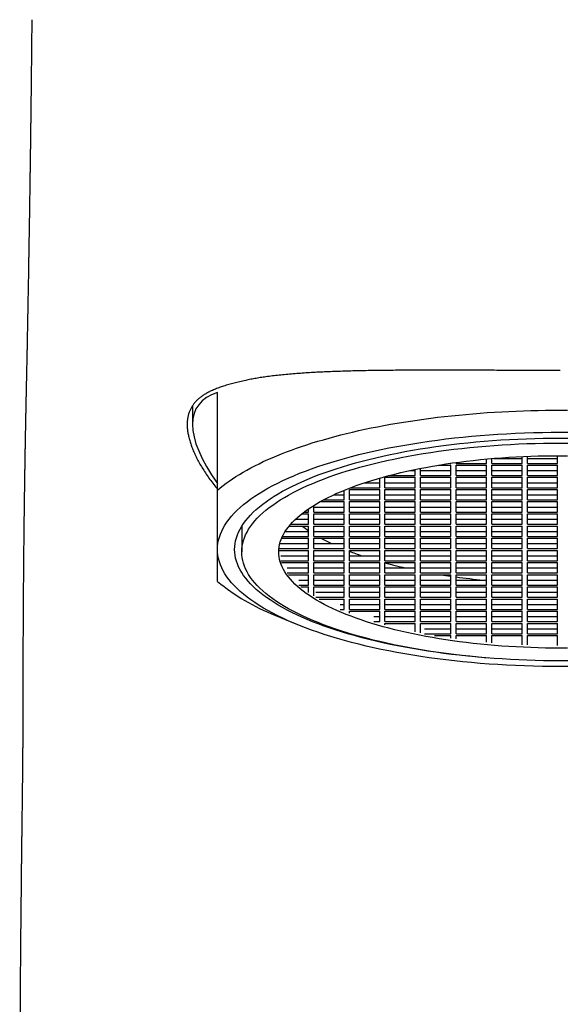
# Model space of a CAD drawing. Header units: millimetres. Extents: x 8 to 820, y 12 to 745.
# Tile 17 of 56: x 359 to 380, y 681 to 719. Entities that reach past the tile are written whole.
import ezdxf

# ---------------------------------------------------------------- set-up
doc = ezdxf.new("R2010")
doc.units = ezdxf.units.MM

msp = doc.modelspace()

# ---------------------------------------------------------------- linework, layer by layer
at = {"color": 7, "linetype": 'Continuous', "lineweight": 30}
for p, q in [((359.736, 718.582), (359.736, 718.574)), ((366.778, 700.727), (366.778, 704.44)), ((365.828, 703.933), (365.828, 703.225)), ((378.528, 701.747), (378.528, 702.013)), ((379.678, 701.747), (379.678, 702.038)), ((375.159, 701.679), (375.628, 701.679)), ((375.601, 701.747), (375.628, 701.747)), ((375.628, 701.747), (375.628, 701.751)), ((375.628, 701.286), (375.628, 701.679)), ((375.828, 701.747), (375.828, 701.779)), ((375.828, 701.747), (376.978, 701.747)), ((375.828, 701.679), (376.978, 701.679)), ((375.828, 701.286), (375.828, 701.679)), ((376.978, 701.747), (376.978, 701.911)), ((376.978, 701.286), (376.978, 701.679)), ((377.178, 701.747), (377.178, 701.929)), ((377.178, 701.747), (378.328, 701.747)), ((377.178, 701.679), (378.328, 701.679)), ((377.178, 701.286), (377.178, 701.679)), ((377.258, 701.935), (378.328, 701.935)), ((378.328, 701.747), (378.328, 702.005)), ((378.328, 701.286), (378.328, 701.679)), ((378.528, 701.935), (379.678, 701.935)), ((378.528, 701.747), (379.678, 701.747)), ((378.528, 701.286), (378.528, 701.679)), ((378.528, 701.679), (379.678, 701.679)), ((379.678, 701.286), (379.678, 701.679)), ((373.285, 701.286), (374.278, 701.286)), ((374.074, 701.474), (374.278, 701.474)), ((374.278, 701.286), (374.278, 701.517)), ((374.478, 701.286), (374.478, 701.557)), ((374.478, 701.474), (375.628, 701.474)), ((374.478, 701.286), (375.628, 701.286)), ((375.828, 701.474), (376.978, 701.474)), ((375.828, 701.286), (376.978, 701.286)), ((377.178, 701.474), (378.328, 701.474)), ((377.178, 701.286), (378.328, 701.286)), ((378.528, 701.474), (379.678, 701.474)), ((378.528, 701.286), (379.678, 701.286)), ((372.356, 701.012), (372.928, 701.012)), ((372.928, 700.824), (372.928, 701.188)), ((373.128, 701.217), (374.278, 701.217)), ((373.128, 700.824), (373.128, 701.217)), ((373.128, 701.012), (374.278, 701.012)), ((374.278, 700.824), (374.278, 701.217)), ((374.478, 701.217), (375.628, 701.217)), ((374.478, 700.824), (374.478, 701.217)), ((374.478, 701.012), (375.628, 701.012)), ((375.628, 700.824), (375.628, 701.217)), ((375.828, 701.217), (376.978, 701.217)), ((375.828, 700.824), (375.828, 701.217)), ((375.828, 701.012), (376.978, 701.012)), ((376.978, 700.824), (376.978, 701.217)), ((377.178, 701.217), (378.328, 701.217)), ((377.178, 700.824), (377.178, 701.217)), ((377.178, 701.012), (378.328, 701.012)), ((378.328, 700.824), (378.328, 701.217)), ((378.528, 700.824), (378.528, 701.217)), ((378.528, 701.217), (379.678, 701.217)), ((378.528, 701.012), (379.678, 701.012)), ((379.678, 700.824), (379.678, 701.217)), ((371.177, 700.55), (371.578, 700.55)), ((371.578, 700.362), (371.578, 700.725)), ((371.778, 700.756), (372.928, 700.756)), ((371.778, 700.362), (371.778, 700.756)), ((371.778, 700.55), (372.928, 700.55)), ((371.827, 700.824), (372.928, 700.824)), ((372.928, 700.362), (372.928, 700.756)), ((373.128, 700.824), (374.278, 700.824)), ((373.128, 700.756), (374.278, 700.756)), ((373.128, 700.362), (373.128, 700.756)), ((373.128, 700.55), (374.278, 700.55)), ((374.278, 700.362), (374.278, 700.756)), ((374.478, 700.824), (375.628, 700.824)), ((374.478, 700.756), (375.628, 700.756)), ((374.478, 700.362), (374.478, 700.756)), ((374.478, 700.55), (375.628, 700.55)), ((375.628, 700.362), (375.628, 700.756)), ((375.828, 700.824), (376.978, 700.824)), ((375.828, 700.756), (376.978, 700.756)), ((375.828, 700.362), (375.828, 700.756)), ((375.828, 700.55), (376.978, 700.55)), ((376.978, 700.362), (376.978, 700.756)), ((377.178, 700.824), (378.328, 700.824)), ((377.178, 700.756), (378.328, 700.756)), ((377.178, 700.362), (377.178, 700.756)), ((377.178, 700.55), (378.328, 700.55)), ((378.328, 700.362), (378.328, 700.756)), ((378.528, 700.824), (379.678, 700.824)), ((378.528, 700.362), (378.528, 700.756)), ((378.528, 700.756), (379.678, 700.756)), ((378.528, 700.55), (379.678, 700.55)), ((379.678, 700.362), (379.678, 700.756)), ((370.428, 699.9), (370.428, 700.149)), ((370.673, 700.294), (371.578, 700.294)), ((370.799, 700.362), (371.578, 700.362)), ((371.578, 699.9), (371.578, 700.294)), ((371.778, 700.362), (372.928, 700.362)), ((371.778, 700.294), (372.928, 700.294)), ((371.778, 699.9), (371.778, 700.294)), ((372.928, 699.9), (372.928, 700.294)), ((373.128, 700.362), (374.278, 700.362)), ((373.128, 700.294), (374.278, 700.294)), ((373.128, 699.9), (373.128, 700.294)), ((374.278, 699.9), (374.278, 700.294)), ((374.478, 700.362), (375.628, 700.362)), ((374.478, 700.294), (375.628, 700.294)), ((374.478, 699.9), (374.478, 700.294)), ((375.628, 699.9), (375.628, 700.294)), ((375.828, 700.362), (376.978, 700.362)), ((375.828, 700.294), (376.978, 700.294)), ((375.828, 699.9), (375.828, 700.294)), ((376.978, 699.9), (376.978, 700.294)), ((377.178, 700.362), (378.328, 700.362)), ((377.178, 700.294), (378.328, 700.294)), ((377.178, 699.9), (377.178, 700.294)), ((378.328, 699.9), (378.328, 700.294)), ((378.528, 700.362), (379.678, 700.362)), ((378.528, 699.9), (378.528, 700.294)), ((378.528, 700.294), (379.678, 700.294)), ((379.678, 699.9), (379.678, 700.294)), ((369.973, 699.832), (370.228, 699.832)), ((370.062, 699.9), (370.228, 699.9)), ((370.228, 699.9), (370.228, 700.019)), ((370.228, 699.439), (370.228, 699.832)), ((370.428, 700.088), (371.578, 700.088)), ((370.428, 699.9), (371.578, 699.9)), ((370.428, 699.832), (371.578, 699.832)), ((370.428, 699.439), (370.428, 699.832)), ((371.578, 699.439), (371.578, 699.832)), ((371.778, 700.088), (372.928, 700.088)), ((371.778, 699.9), (372.928, 699.9)), ((371.778, 699.832), (372.928, 699.832)), ((371.778, 699.439), (371.778, 699.832)), ((372.928, 699.439), (372.928, 699.832)), ((373.128, 700.088), (374.278, 700.088)), ((373.128, 699.9), (374.278, 699.9)), ((373.128, 699.832), (374.278, 699.832)), ((373.128, 699.439), (373.128, 699.832)), ((374.278, 699.439), (374.278, 699.832)), ((374.478, 700.088), (375.628, 700.088)), ((374.478, 699.9), (375.628, 699.9)), ((374.478, 699.832), (375.628, 699.832)), ((374.478, 699.439), (374.478, 699.832)), ((375.628, 699.439), (375.628, 699.832)), ((375.828, 700.088), (376.978, 700.088)), ((375.828, 699.9), (376.978, 699.9)), ((375.828, 699.832), (376.978, 699.832)), ((375.828, 699.439), (375.828, 699.832)), ((376.978, 699.439), (376.978, 699.832)), ((377.178, 700.088), (378.328, 700.088)), ((377.178, 699.9), (378.328, 699.9)), ((377.178, 699.832), (378.328, 699.832)), ((377.178, 699.439), (377.178, 699.832)), ((378.328, 699.439), (378.328, 699.832)), ((378.528, 700.088), (379.678, 700.088)), ((378.528, 699.9), (379.678, 699.9)), ((378.528, 699.439), (378.528, 699.832)), ((378.528, 699.832), (379.678, 699.832)), ((379.678, 699.439), (379.678, 699.832)), ((369.554, 699.439), (370.228, 699.439)), ((369.736, 699.627), (370.228, 699.627)), ((370.428, 699.627), (371.578, 699.627)), ((370.428, 699.439), (371.578, 699.439)), ((371.778, 699.627), (372.928, 699.627)), ((371.778, 699.439), (372.928, 699.439)), ((373.128, 699.627), (374.278, 699.627)), ((373.128, 699.439), (374.278, 699.439)), ((374.478, 699.627), (375.628, 699.627)), ((374.478, 699.439), (375.628, 699.439)), ((375.828, 699.627), (376.978, 699.627)), ((375.828, 699.439), (376.978, 699.439)), ((377.178, 699.627), (378.328, 699.627)), ((377.178, 699.439), (378.328, 699.439)), ((378.528, 699.627), (379.678, 699.627)), ((378.528, 699.439), (379.678, 699.439)), ((367.696, 699.356), (367.696, 698.387)), ((369.347, 699.165), (370.228, 699.165)), ((369.496, 699.37), (370.228, 699.37)), ((370.228, 698.977), (370.228, 699.37)), ((370.428, 699.37), (371.578, 699.37)), ((370.428, 698.977), (370.428, 699.37)), ((370.428, 699.165), (371.578, 699.165)), ((371.578, 698.977), (371.578, 699.37)), ((371.778, 699.37), (372.928, 699.37)), ((371.778, 698.977), (371.778, 699.37)), ((371.778, 699.165), (372.928, 699.165)), ((372.928, 698.977), (372.928, 699.37)), ((373.128, 699.37), (374.278, 699.37)), ((373.128, 698.977), (373.128, 699.37)), ((373.128, 699.165), (374.278, 699.165)), ((374.278, 698.977), (374.278, 699.37)), ((374.478, 699.37), (375.628, 699.37)), ((374.478, 698.977), (374.478, 699.37)), ((374.478, 699.165), (375.628, 699.165)), ((375.628, 698.977), (375.628, 699.37)), ((375.828, 699.37), (376.978, 699.37)), ((375.828, 698.977), (375.828, 699.37)), ((375.828, 699.165), (376.978, 699.165)), ((376.978, 698.977), (376.978, 699.37)), ((377.178, 699.37), (378.328, 699.37)), ((377.178, 698.977), (377.178, 699.37)), ((377.178, 699.165), (378.328, 699.165)), ((378.328, 698.977), (378.328, 699.37)), ((378.528, 698.977), (378.528, 699.37)), ((378.528, 699.37), (379.678, 699.37)), ((378.528, 699.165), (379.678, 699.165)), ((379.678, 698.977), (379.678, 699.37)), ((369.142, 698.703), (370.228, 698.703)), ((369.211, 698.909), (370.228, 698.909)), ((369.242, 698.977), (370.228, 698.977)), ((370.228, 698.515), (370.228, 698.909)), ((370.428, 698.977), (371.578, 698.977)), ((370.428, 698.909), (371.578, 698.909)), ((370.428, 698.515), (370.428, 698.909)), ((370.428, 698.703), (371.578, 698.703)), ((371.578, 698.515), (371.578, 698.909)), ((371.778, 698.977), (372.928, 698.977)), ((371.778, 698.909), (372.928, 698.909)), ((371.778, 698.515), (371.778, 698.909)), ((371.778, 698.703), (372.928, 698.703)), ((372.928, 698.515), (372.928, 698.909)), ((373.128, 698.977), (374.278, 698.977)), ((373.128, 698.909), (374.278, 698.909)), ((373.128, 698.515), (373.128, 698.909)), ((373.128, 698.703), (374.278, 698.703)), ((374.278, 698.515), (374.278, 698.909)), ((374.478, 698.977), (375.628, 698.977)), ((374.478, 698.909), (375.628, 698.909)), ((374.478, 698.515), (374.478, 698.909)), ((374.478, 698.703), (375.628, 698.703)), ((375.628, 698.515), (375.628, 698.909)), ((375.828, 698.977), (376.978, 698.977)), ((375.828, 698.909), (376.978, 698.909)), ((375.828, 698.515), (375.828, 698.909)), ((375.828, 698.703), (376.978, 698.703)), ((376.978, 698.515), (376.978, 698.909)), ((377.178, 698.977), (378.328, 698.977)), ((377.178, 698.909), (378.328, 698.909)), ((377.178, 698.515), (377.178, 698.909)), ((377.178, 698.703), (378.328, 698.703)), ((378.328, 698.515), (378.328, 698.909)), ((378.528, 698.977), (379.678, 698.977)), ((378.528, 698.515), (378.528, 698.909)), ((378.528, 698.909), (379.678, 698.909)), ((378.528, 698.703), (379.678, 698.703)), ((379.678, 698.515), (379.678, 698.909)), ((369.103, 698.447), (370.228, 698.447)), ((369.109, 698.515), (370.228, 698.515)), ((370.228, 698.054), (370.228, 698.447)), ((370.428, 698.515), (371.578, 698.515)), ((370.428, 698.447), (371.578, 698.447)), ((370.428, 698.054), (370.428, 698.447)), ((371.578, 698.054), (371.578, 698.447)), ((371.778, 698.515), (372.928, 698.515)), ((371.778, 698.447), (372.928, 698.447)), ((371.778, 698.054), (371.778, 698.447)), ((372.928, 698.054), (372.928, 698.447)), ((373.128, 698.515), (374.278, 698.515)), ((373.128, 698.447), (374.278, 698.447)), ((373.128, 698.054), (373.128, 698.447)), ((374.278, 698.054), (374.278, 698.447)), ((374.478, 698.515), (375.628, 698.515)), ((374.478, 698.447), (375.628, 698.447)), ((374.478, 698.054), (374.478, 698.447)), ((375.628, 698.054), (375.628, 698.447)), ((375.828, 698.515), (376.978, 698.515)), ((375.828, 698.447), (376.978, 698.447)), ((375.828, 698.054), (375.828, 698.447)), ((376.978, 698.054), (376.978, 698.447)), ((377.178, 698.515), (378.328, 698.515)), ((377.178, 698.447), (378.328, 698.447)), ((377.178, 698.054), (377.178, 698.447)), ((378.328, 698.054), (378.328, 698.447)), ((378.528, 698.515), (379.678, 698.515)), ((378.528, 698.054), (378.528, 698.447)), ((378.528, 698.447), (379.678, 698.447)), ((379.678, 698.054), (379.678, 698.447)), ((369.175, 698.241), (370.228, 698.241)), ((369.175, 698.054), (370.228, 698.054)), ((369.201, 697.985), (370.228, 697.985)), ((370.228, 697.592), (370.228, 697.985)), ((370.428, 698.241), (371.578, 698.241)), ((370.428, 698.054), (371.578, 698.054)), ((370.428, 697.985), (371.578, 697.985)), ((370.428, 697.592), (370.428, 697.985)), ((371.578, 697.592), (371.578, 697.985)), ((371.778, 698.241), (372.928, 698.241)), ((371.778, 698.054), (372.928, 698.054)), ((371.778, 697.985), (372.928, 697.985)), ((371.778, 697.592), (371.778, 697.985)), ((372.928, 697.592), (372.928, 697.985)), ((373.128, 698.241), (374.278, 698.241)), ((373.128, 698.054), (374.278, 698.054)), ((373.128, 697.985), (374.278, 697.985)), ((373.128, 697.592), (373.128, 697.985)), ((374.278, 697.592), (374.278, 697.985)), ((374.478, 698.241), (375.628, 698.241)), ((374.478, 698.054), (375.628, 698.054)), ((374.478, 697.985), (375.628, 697.985)), ((374.478, 697.592), (374.478, 697.985)), ((375.628, 697.592), (375.628, 697.985)), ((375.828, 698.241), (376.978, 698.241)), ((375.828, 698.054), (376.978, 698.054)), ((375.828, 697.985), (376.978, 697.985)), ((375.828, 697.592), (375.828, 697.985)), ((376.978, 697.592), (376.978, 697.985)), ((377.178, 698.241), (378.328, 698.241)), ((377.178, 698.054), (378.328, 698.054)), ((377.178, 697.985), (378.328, 697.985)), ((377.178, 697.592), (377.178, 697.985)), ((378.328, 697.592), (378.328, 697.985)), ((378.528, 698.241), (379.678, 698.241)), ((378.528, 698.054), (379.678, 698.054)), ((378.528, 697.592), (378.528, 697.985)), ((378.528, 697.985), (379.678, 697.985)), ((379.678, 697.592), (379.678, 697.985)), ((369.423, 697.78), (370.228, 697.78)), ((369.423, 697.592), (370.228, 697.592)), ((370.428, 697.78), (371.578, 697.78)), ((370.428, 697.592), (371.578, 697.592)), ((371.778, 697.78), (372.928, 697.78)), ((371.778, 697.592), (372.928, 697.592)), ((373.128, 697.78), (374.278, 697.78)), ((373.128, 697.592), (374.278, 697.592)), ((374.478, 697.78), (375.628, 697.78)), ((374.478, 697.592), (375.628, 697.592)), ((375.828, 697.78), (376.978, 697.78)), ((375.828, 697.592), (376.978, 697.592)), ((377.178, 697.78), (378.328, 697.78)), ((377.178, 697.592), (378.328, 697.592)), ((378.528, 697.78), (379.678, 697.78)), ((378.528, 697.592), (379.678, 697.592)), ((369.476, 697.523), (370.228, 697.523)), ((369.86, 697.318), (370.228, 697.318)), ((370.228, 697.13), (370.228, 697.523)), ((370.428, 697.523), (371.578, 697.523)), ((370.428, 697.13), (370.428, 697.523)), ((370.428, 697.318), (371.578, 697.318)), ((371.578, 697.13), (371.578, 697.523)), ((371.778, 697.523), (372.928, 697.523)), ((371.778, 697.13), (371.778, 697.523)), ((371.778, 697.318), (372.928, 697.318)), ((372.928, 697.13), (372.928, 697.523)), ((373.128, 697.523), (374.278, 697.523)), ((373.128, 697.13), (373.128, 697.523)), ((373.128, 697.318), (374.278, 697.318)), ((374.278, 697.13), (374.278, 697.523)), ((374.478, 697.523), (375.628, 697.523)), ((374.478, 697.13), (374.478, 697.523)), ((374.478, 697.318), (375.628, 697.318)), ((375.628, 697.13), (375.628, 697.523)), ((375.828, 697.523), (376.978, 697.523)), ((375.828, 697.13), (375.828, 697.523)), ((375.828, 697.318), (376.978, 697.318)), ((376.978, 697.13), (376.978, 697.523)), ((377.178, 697.523), (378.328, 697.523)), ((377.178, 697.13), (377.178, 697.523)), ((377.178, 697.318), (378.328, 697.318)), ((378.328, 697.13), (378.328, 697.523)), ((378.528, 697.13), (378.528, 697.523)), ((378.528, 697.523), (379.678, 697.523)), ((378.528, 697.318), (379.678, 697.318)), ((379.678, 697.13), (379.678, 697.523)), ((369.86, 697.13), (370.228, 697.13)), ((369.942, 697.062), (370.228, 697.062)), ((370.228, 696.849), (370.228, 697.062)), ((370.428, 697.13), (371.578, 697.13)), ((370.428, 697.062), (371.578, 697.062)), ((370.428, 696.719), (370.428, 697.062)), ((370.51, 696.856), (371.578, 696.856)), ((371.578, 696.668), (371.578, 697.062)), ((371.778, 697.13), (372.928, 697.13)), ((371.778, 697.062), (372.928, 697.062)), ((371.778, 696.668), (371.778, 697.062)), ((371.778, 696.856), (372.928, 696.856)), ((372.928, 696.668), (372.928, 697.062)), ((373.128, 697.13), (374.278, 697.13)), ((373.128, 697.062), (374.278, 697.062)), ((373.128, 696.668), (373.128, 697.062)), ((373.128, 696.856), (374.278, 696.856)), ((374.278, 696.668), (374.278, 697.062)), ((374.478, 697.13), (375.628, 697.13)), ((374.478, 697.062), (375.628, 697.062)), ((374.478, 696.668), (374.478, 697.062)), ((374.478, 696.856), (375.628, 696.856)), ((375.628, 696.668), (375.628, 697.062)), ((375.828, 697.13), (376.978, 697.13)), ((375.828, 697.062), (376.978, 697.062)), ((375.828, 696.668), (375.828, 697.062)), ((375.828, 696.856), (376.978, 696.856)), ((376.978, 696.668), (376.978, 697.062)), ((377.178, 697.13), (378.328, 697.13)), ((377.178, 697.062), (378.328, 697.062)), ((377.178, 696.668), (377.178, 697.062)), ((377.178, 696.856), (378.328, 696.856)), ((378.328, 696.668), (378.328, 697.062)), ((378.528, 697.13), (379.678, 697.13)), ((378.528, 696.668), (378.528, 697.062)), ((378.528, 697.062), (379.678, 697.062)), ((378.528, 696.856), (379.678, 696.856)), ((379.678, 696.668), (379.678, 697.062)), ((370.51, 696.668), (371.578, 696.668)), ((370.628, 696.6), (371.578, 696.6)), ((371.578, 696.207), (371.578, 696.6)), ((371.778, 696.668), (372.928, 696.668)), ((371.778, 696.6), (372.928, 696.6)), ((371.778, 696.207), (371.778, 696.6)), ((372.928, 696.207), (372.928, 696.6)), ((373.128, 696.668), (374.278, 696.668)), ((373.128, 696.6), (374.278, 696.6)), ((373.128, 696.207), (373.128, 696.6)), ((374.278, 696.207), (374.278, 696.6)), ((374.478, 696.668), (375.628, 696.668)), ((374.478, 696.6), (375.628, 696.6)), ((374.478, 696.207), (374.478, 696.6)), ((375.628, 696.207), (375.628, 696.6)), ((375.828, 696.668), (376.978, 696.668)), ((375.828, 696.6), (376.978, 696.6)), ((375.828, 696.207), (375.828, 696.6)), ((376.978, 696.207), (376.978, 696.6)), ((377.178, 696.668), (378.328, 696.668)), ((377.178, 696.6), (378.328, 696.6)), ((377.178, 696.207), (377.178, 696.6)), ((378.328, 696.207), (378.328, 696.6)), ((378.528, 696.668), (379.678, 696.668)), ((378.528, 696.207), (378.528, 696.6)), ((378.528, 696.6), (379.678, 696.6)), ((379.678, 696.207), (379.678, 696.6)), ((371.426, 696.395), (371.578, 696.395)), ((371.426, 696.207), (371.578, 696.207)), ((371.778, 696.395), (372.928, 696.395)), ((371.778, 696.207), (372.928, 696.207)), ((371.778, 696.138), (372.928, 696.138)), ((371.778, 696.063), (371.778, 696.138)), ((372.928, 695.745), (372.928, 696.138)), ((373.128, 696.395), (374.278, 696.395)), ((373.128, 696.207), (374.278, 696.207)), ((373.128, 696.138), (374.278, 696.138)), ((373.128, 695.745), (373.128, 696.138)), ((374.278, 695.745), (374.278, 696.138)), ((374.478, 696.395), (375.628, 696.395)), ((374.478, 696.207), (375.628, 696.207)), ((374.478, 696.138), (375.628, 696.138)), ((374.478, 695.745), (374.478, 696.138)), ((375.628, 695.745), (375.628, 696.138)), ((375.828, 696.395), (376.978, 696.395)), ((375.828, 696.207), (376.978, 696.207)), ((375.828, 696.138), (376.978, 696.138)), ((375.828, 695.745), (375.828, 696.138)), ((376.978, 695.745), (376.978, 696.138)), ((377.178, 696.395), (378.328, 696.395)), ((377.178, 696.207), (378.328, 696.207)), ((377.178, 696.138), (378.328, 696.138)), ((377.178, 695.745), (377.178, 696.138)), ((378.328, 695.745), (378.328, 696.138)), ((378.528, 696.395), (379.678, 696.395)), ((378.528, 696.207), (379.678, 696.207)), ((378.528, 695.745), (378.528, 696.138)), ((378.528, 696.138), (379.678, 696.138)), ((379.678, 695.745), (379.678, 696.138)), ((368.949, 695.989), (369.686, 695.678)), ((372.709, 695.933), (372.928, 695.933)), ((372.709, 695.745), (372.928, 695.745)), ((373.128, 695.933), (374.278, 695.933)), ((373.128, 695.745), (374.278, 695.745)), ((373.128, 695.677), (374.278, 695.677)), ((373.128, 695.625), (373.128, 695.677)), ((374.278, 695.352), (374.278, 695.677)), ((374.478, 695.933), (375.628, 695.933)), ((374.478, 695.745), (375.628, 695.745)), ((374.478, 695.677), (375.628, 695.677)), ((374.478, 695.311), (374.478, 695.677)), ((375.628, 695.283), (375.628, 695.677)), ((375.828, 695.933), (376.978, 695.933)), ((375.828, 695.745), (376.978, 695.745)), ((375.828, 695.677), (376.978, 695.677)), ((375.828, 695.283), (375.828, 695.677)), ((376.978, 695.283), (376.978, 695.677)), ((377.178, 695.933), (378.328, 695.933)), ((377.178, 695.745), (378.328, 695.745)), ((377.178, 695.677), (378.328, 695.677)), ((377.178, 695.283), (377.178, 695.677)), ((378.328, 695.283), (378.328, 695.677)), ((378.528, 695.933), (379.678, 695.933)), ((378.528, 695.745), (379.678, 695.745)), ((378.528, 695.283), (378.528, 695.677)), ((378.528, 695.677), (379.678, 695.677)), ((379.678, 695.283), (379.678, 695.677)), ((374.625, 695.471), (375.628, 695.471)), ((375.828, 695.471), (376.978, 695.471)), ((377.178, 695.471), (378.328, 695.471)), ((378.528, 695.471), (379.678, 695.471)), ((374.625, 695.283), (375.628, 695.283)), ((375.006, 695.215), (375.628, 695.215)), ((375.628, 695.117), (375.628, 695.215)), ((375.828, 695.283), (376.978, 695.283)), ((375.828, 695.215), (376.978, 695.215)), ((375.828, 695.089), (375.828, 695.215)), ((376.978, 694.958), (376.978, 695.215)), ((377.178, 695.283), (378.328, 695.283)), ((377.178, 695.215), (378.328, 695.215)), ((377.178, 694.94), (377.178, 695.215)), ((378.328, 694.864), (378.328, 695.215)), ((378.528, 695.283), (379.678, 695.283)), ((378.528, 694.855), (378.528, 695.215)), ((378.528, 695.215), (379.678, 695.215)), ((379.678, 694.83), (379.678, 695.215))]:
    msp.add_line(p, q, dxfattribs=at)
at = {"color": 7, "linetype": 'Continuous', "lineweight": 30, "flags": 128}
for points in [[(366.778, 700.727), (366.882, 700.816), (366.99, 700.903), (367.104, 700.99), (367.224, 701.077), (367.348, 701.162), (367.477, 701.247), (367.611, 701.33), (367.75, 701.413), (367.893, 701.495), (368.042, 701.576), (368.195, 701.655), (368.353, 701.734), (368.515, 701.812), (368.682, 701.888), (368.853, 701.963), (369.028, 702.037), (369.208, 702.11), (369.392, 702.182), (369.581, 702.252), (369.773, 702.321), (369.969, 702.389), (370.17, 702.456), (370.374, 702.521), (370.582, 702.584), (370.793, 702.646), (371.008, 702.707), (371.227, 702.766), (371.449, 702.824), (371.675, 702.88), (371.903, 702.935), (372.135, 702.988), (372.37, 703.039), (372.608, 703.089), (372.848, 703.137), (373.092, 703.184), (373.338, 703.229), (373.587, 703.272), (373.838, 703.314), (374.091, 703.353), (374.347, 703.391), (374.605, 703.428), (374.865, 703.462), (375.127, 703.495), (375.391, 703.526), (375.657, 703.555), (375.924, 703.582), (376.193, 703.607), (376.463, 703.631), (376.734, 703.653), (377.007, 703.673), (377.281, 703.691), (377.556, 703.707), (377.832, 703.721), (378.108, 703.733), (378.386, 703.744), (378.663, 703.752), (378.942, 703.759), (379.22, 703.764), (379.499, 703.767), (379.778, 703.768), (380.057, 703.767)], [(366.778, 698.481), (366.782, 698.597), (366.796, 698.714), (366.818, 698.83), (366.849, 698.946), (366.889, 699.061), (366.938, 699.177), (366.995, 699.291), (367.062, 699.406), (367.137, 699.519), (367.221, 699.632), (367.313, 699.744), (367.414, 699.855), (367.523, 699.965), (367.641, 700.074), (367.767, 700.183), (367.902, 700.29), (368.044, 700.395), (368.195, 700.5), (368.353, 700.603), (368.519, 700.704), (368.693, 700.804), (368.875, 700.903), (369.064, 700.999), (369.261, 701.095), (369.464, 701.188), (369.675, 701.279), (369.892, 701.369), (370.117, 701.456), (370.348, 701.542), (370.585, 701.625), (370.829, 701.706), (371.079, 701.785), (371.335, 701.862), (371.597, 701.936), (371.864, 702.009), (372.137, 702.078), (372.414, 702.145), (372.697, 702.21), (372.985, 702.272), (373.278, 702.332), (373.575, 702.389), (373.876, 702.443), (374.181, 702.494), (374.49, 702.543), (374.803, 702.589), (375.119, 702.632), (375.438, 702.672), (375.761, 702.71), (376.086, 702.744), (376.413, 702.776), (376.743, 702.804), (377.075, 702.83), (377.409, 702.853), (377.744, 702.873), (378.081, 702.889), (378.419, 702.903), (378.758, 702.914), (379.097, 702.921), (379.437, 702.926), (379.778, 702.927), (380.118, 702.926)], [(377.052, 694.361), (376.895, 694.374), (376.581, 694.401), (376.27, 694.431), (375.961, 694.464), (375.655, 694.499), (375.352, 694.538), (375.052, 694.579), (374.755, 694.622), (374.461, 694.669), (374.171, 694.718), (373.885, 694.769), (373.603, 694.823), (373.325, 694.88), (373.051, 694.939), (372.783, 695), (372.519, 695.064), (372.26, 695.13), (372.006, 695.198), (371.757, 695.269), (371.514, 695.342), (371.277, 695.417), (371.045, 695.494), (370.819, 695.574), (370.6, 695.655), (370.387, 695.738), (370.18, 695.823), (369.98, 695.91), (369.786, 695.998), (369.6, 696.089), (369.42, 696.181), (369.248, 696.274), (369.082, 696.369), (368.924, 696.466), (368.774, 696.563), (368.631, 696.663), (368.495, 696.763), (368.368, 696.865), (368.248, 696.967), (368.136, 697.071), (368.032, 697.176), (367.936, 697.281), (367.849, 697.388), (367.769, 697.495), (367.698, 697.603), (367.635, 697.711), (367.58, 697.82), (367.533, 697.93), (367.495, 698.04), (367.466, 698.15), (367.445, 698.26), (367.432, 698.371), (367.428, 698.481), (367.432, 698.592), (367.445, 698.702), (367.466, 698.812), (367.495, 698.923), (367.533, 699.032), (367.58, 699.142), (367.635, 699.251), (367.698, 699.359), (367.769, 699.467), (367.849, 699.574), (367.936, 699.681), (368.032, 699.786), (368.136, 699.891), (368.248, 699.995), (368.368, 700.098), (368.495, 700.199), (368.631, 700.3), (368.774, 700.399), (368.924, 700.497), (369.082, 700.593), (369.248, 700.688), (369.42, 700.782), (369.6, 700.874), (369.786, 700.964), (369.98, 701.052), (370.18, 701.139), (370.387, 701.224), (370.6, 701.307), (370.819, 701.389), (371.045, 701.468), (371.277, 701.545), (371.514, 701.62), (371.757, 701.693), (372.006, 701.764), (372.26, 701.832), (372.519, 701.898), (372.783, 701.962), (373.051, 702.024), (373.325, 702.083), (373.603, 702.139), (373.885, 702.193), (374.171, 702.245), (374.461, 702.294), (374.755, 702.34), (375.052, 702.384), (375.352, 702.424), (375.655, 702.463), (375.961, 702.498), (376.27, 702.531), (376.581, 702.561), (376.895, 702.588), (377.21, 702.613), (377.527, 702.634), (377.846, 702.653), (378.166, 702.669), (378.487, 702.682), (378.809, 702.692), (379.131, 702.699), (379.454, 702.704), (379.778, 702.705), (380.101, 702.704)], [(379.778, 694.255), (379.461, 694.256), (379.145, 694.26), (378.83, 694.268), (378.515, 694.277), (378.201, 694.29), (377.888, 694.306), (377.576, 694.324), (377.266, 694.345), (376.957, 694.369), (376.651, 694.396), (376.346, 694.425), (376.044, 694.457), (375.745, 694.492), (375.448, 694.529), (375.154, 694.569), (374.863, 694.612), (374.576, 694.657), (374.293, 694.705), (374.013, 694.756), (373.737, 694.808), (373.465, 694.864), (373.197, 694.921), (372.934, 694.982), (372.676, 695.044), (372.423, 695.109), (372.174, 695.176), (371.931, 695.245), (371.693, 695.316), (371.461, 695.39), (371.234, 695.465), (371.014, 695.543), (370.799, 695.622), (370.59, 695.703), (370.388, 695.787), (370.192, 695.871), (370.003, 695.958), (369.821, 696.047), (369.645, 696.136), (369.476, 696.228), (369.314, 696.321), (369.16, 696.415), (369.012, 696.511), (368.873, 696.608), (368.74, 696.706), (368.615, 696.806), (368.498, 696.906), (368.389, 697.008), (368.287, 697.11), (368.193, 697.213), (368.107, 697.318), (368.029, 697.422), (367.96, 697.528), (367.898, 697.634), (367.844, 697.741), (367.799, 697.848), (367.762, 697.955), (367.733, 698.063), (367.712, 698.171), (367.7, 698.279), (367.696, 698.387), (367.7, 698.495), (367.712, 698.603), (367.733, 698.711), (367.762, 698.819), (367.799, 698.926), (367.844, 699.034), (367.898, 699.14), (367.96, 699.246), (368.029, 699.352), (368.107, 699.457), (368.193, 699.561), (368.287, 699.664), (368.389, 699.767), (368.498, 699.868), (368.615, 699.968), (368.74, 700.068), (368.873, 700.166), (369.012, 700.263), (369.16, 700.359), (369.314, 700.453), (369.476, 700.546), (369.645, 700.638), (369.821, 700.728), (370.003, 700.816), (370.192, 700.903), (370.388, 700.988), (370.59, 701.071), (370.799, 701.152), (371.014, 701.232), (371.234, 701.309), (371.461, 701.385), (371.693, 701.458), (371.931, 701.529), (372.174, 701.599), (372.423, 701.666), (372.676, 701.73), (372.934, 701.793), (373.197, 701.853), (373.465, 701.911), (373.737, 701.966), (374.013, 702.019), (374.293, 702.069), (374.576, 702.117), (374.863, 702.162), (375.154, 702.205), (375.448, 702.245), (375.745, 702.282), (376.044, 702.317), (376.346, 702.349), (376.651, 702.379), (376.957, 702.405), (377.266, 702.429), (377.576, 702.45), (377.888, 702.469), (378.201, 702.484), (378.515, 702.497), (378.83, 702.507), (379.145, 702.514), (379.461, 702.518), (379.778, 702.519), (380.094, 702.518)], [(379.778, 694.736), (379.498, 694.737), (379.219, 694.741), (378.94, 694.747), (378.662, 694.756), (378.384, 694.767), (378.108, 694.781), (377.832, 694.797), (377.558, 694.816), (377.286, 694.837), (377.015, 694.86), (376.746, 694.886), (376.479, 694.914), (376.214, 694.945), (375.952, 694.978), (375.692, 695.014), (375.436, 695.051), (375.182, 695.091), (374.931, 695.134), (374.684, 695.178), (374.44, 695.225), (374.2, 695.274), (373.963, 695.325), (373.731, 695.378), (373.503, 695.433), (373.279, 695.49), (373.059, 695.549), (372.844, 695.611), (372.634, 695.674), (372.429, 695.739), (372.229, 695.805), (372.034, 695.874), (371.844, 695.944), (371.66, 696.016), (371.481, 696.089), (371.308, 696.164), (371.141, 696.241), (370.98, 696.319), (370.824, 696.398), (370.675, 696.479), (370.532, 696.561), (370.396, 696.645), (370.266, 696.729), (370.142, 696.815), (370.025, 696.902), (369.915, 696.99), (369.811, 697.079), (369.714, 697.168), (369.624, 697.259), (369.542, 697.35), (369.466, 697.442), (369.397, 697.535), (369.335, 697.628), (369.281, 697.722), (369.233, 697.816), (369.193, 697.911), (369.16, 698.005), (369.135, 698.101), (369.117, 698.196), (369.106, 698.292), (369.102, 698.387), (369.106, 698.483), (369.117, 698.578), (369.135, 698.674), (369.16, 698.769), (369.193, 698.864), (369.233, 698.958), (369.281, 699.053), (369.335, 699.146), (369.397, 699.24), (369.466, 699.332), (369.542, 699.424), (369.624, 699.515), (369.714, 699.606), (369.811, 699.696), (369.915, 699.784), (370.025, 699.872), (370.142, 699.959), (370.266, 700.045), (370.396, 700.129), (370.532, 700.213), (370.675, 700.295), (370.824, 700.376), (370.98, 700.455), (371.141, 700.533), (371.308, 700.61), (371.481, 700.685), (371.66, 700.758), (371.844, 700.83), (372.034, 700.901), (372.229, 700.969), (372.429, 701.036), (372.634, 701.101), (372.844, 701.164), (373.059, 701.225), (373.279, 701.284), (373.503, 701.341), (373.731, 701.396), (373.963, 701.449), (374.2, 701.5), (374.44, 701.549), (374.684, 701.596), (374.931, 701.64), (375.182, 701.683), (375.436, 701.723), (375.692, 701.761), (375.952, 701.796), (376.214, 701.829), (376.479, 701.86), (376.746, 701.888), (377.015, 701.914), (377.286, 701.938), (377.558, 701.959), (377.832, 701.977), (378.108, 701.993), (378.384, 702.007), (378.662, 702.018), (378.94, 702.027), (379.219, 702.033), (379.498, 702.037), (379.778, 702.038), (380.057, 702.037)], [(380.118, 694.036), (379.778, 694.035), (379.437, 694.036), (379.097, 694.041), (378.758, 694.049), (378.419, 694.059), (378.081, 694.073), (377.744, 694.09), (377.409, 694.109), (377.075, 694.132), (376.743, 694.158), (376.413, 694.186), (376.086, 694.218), (375.761, 694.252), (375.438, 694.29), (375.119, 694.33), (374.803, 694.373), (374.49, 694.419), (374.181, 694.468), (373.876, 694.519), (373.575, 694.574), (373.278, 694.631), (372.985, 694.69), (372.697, 694.752), (372.414, 694.817), (372.137, 694.884), (371.864, 694.954), (371.597, 695.026), (371.335, 695.1), (371.079, 695.177), (370.829, 695.256), (370.585, 695.337), (370.348, 695.42), (370.117, 695.506), (369.892, 695.593), (369.675, 695.683), (369.464, 695.774), (369.261, 695.868), (369.064, 695.963), (368.875, 696.059), (368.693, 696.158), (368.519, 696.258), (368.353, 696.36), (368.195, 696.463), (368.044, 696.567), (367.902, 696.673), (367.767, 696.78), (367.641, 696.888), (367.523, 696.997), (367.414, 697.107), (367.313, 697.218), (367.221, 697.33), (367.137, 697.443), (367.062, 697.557), (366.995, 697.671), (366.938, 697.786), (366.889, 697.901), (366.849, 698.016), (366.818, 698.132), (366.796, 698.248), (366.782, 698.365), (366.778, 698.481)], [(375.251, 697.523), (375.436, 697.495), (375.628, 697.466)], [(380.057, 694.737), (379.778, 694.736)], [(380.094, 694.256), (379.778, 694.255)]]:
    msp.add_lwpolyline(points, dxfattribs=at)
at = {"color": 7, "linetype": 'Continuous', "lineweight": 30}
for centre, radius, start, end in [((372.754, 702.899), 4.481, 231.9511, 235.6787), ((374.354, 705.539), 7.57, 241.1403, 244.5466), ((376.159, 709.753), 12.157, 248.8764, 251.2399), ((377.872, 715.438), 18.097, 254.8011, 257.3556), ((371.91, 703.506), 8.079, 230.5641, 248.5022), ((379.469, 724.235), 27.043, 262.2623, 264.4631)]:
    msp.add_arc(centre, radius, start, end, dxfattribs=at)
msp.add_ellipse((379.778, 695.657), major_axis=(13.788, -8.206), ratio=0.25854, start_param=2.923086, end_param=3.665448, dxfattribs=at)
for points, knots in [([(359.736, 718.574), (359.735, 718.537), (359.735, 718.459), (359.734, 718.339), (359.732, 718.219), (359.731, 718.102), (359.73, 717.991), (359.729, 717.884), (359.728, 717.782), (359.727, 717.684), (359.726, 717.591), (359.725, 717.502), (359.725, 717.419), (359.724, 717.342), (359.723, 717.271), (359.722, 717.204), (359.722, 717.138), (359.721, 717.073), (359.72, 717.008), (359.719, 716.866), (359.716, 716.648), (359.713, 716.355), (359.711, 716.116), (359.708, 715.928), (359.707, 715.792), (359.705, 715.655), (359.704, 715.515), (359.702, 715.368), (359.7, 715.214), (359.698, 715.052), (359.696, 714.886), (359.694, 714.716), (359.692, 714.541), (359.689, 714.375), (359.687, 714.218), (359.685, 714.072), (359.684, 713.927), (359.682, 713.784), (359.68, 713.645), (359.678, 713.511), (359.676, 713.381), (359.674, 713.255), (359.673, 713.133), (359.671, 713.015), (359.67, 712.902), (359.668, 712.807), (359.667, 712.729), (359.666, 712.668), (359.665, 712.609), (359.665, 712.551), (359.664, 712.494), (359.663, 712.438), (359.662, 712.38), (359.661, 712.315), (359.66, 712.242), (359.659, 712.16), (359.658, 712.074), (359.656, 711.985), (359.655, 711.89), (359.653, 711.794), (359.652, 711.695), (359.65, 711.595), (359.649, 711.491), (359.647, 711.383), (359.645, 711.226), (359.642, 711.022), (359.638, 710.775), (359.634, 710.532), (359.63, 710.319), (359.627, 710.135), (359.625, 709.982), (359.622, 709.833), (359.62, 709.687), (359.617, 709.546), (359.615, 709.411), (359.613, 709.282), (359.611, 709.16), (359.609, 709.041), (359.607, 708.926), (359.598, 708.429), (359.589, 707.934), (359.58, 707.441), (359.578, 707.334), (359.576, 707.229), (359.574, 707.127), (359.572, 707.018), (359.57, 706.903), (359.567, 706.78), (359.565, 706.645), (359.562, 706.494), (359.559, 706.327), (359.556, 706.186), (359.554, 706.072), (359.552, 705.984), (359.55, 705.893), (359.548, 705.797), (359.546, 705.698), (359.544, 705.595), (359.542, 705.488), (359.54, 705.377), (359.537, 705.262), (359.535, 705.144), (359.532, 705.022), (359.53, 704.898), (359.527, 704.77), (359.524, 704.655), (359.522, 704.553), (359.52, 704.466), (359.519, 704.377), (359.517, 704.286), (359.515, 704.195), (359.513, 704.103), (359.511, 704.013), (359.509, 703.919), (359.507, 703.821), (359.505, 703.719), (359.503, 703.622), (359.501, 703.528), (359.5, 703.44), (359.498, 703.355), (359.496, 703.275), (359.495, 703.199), (359.494, 703.127), (359.492, 703.06), (359.491, 702.997), (359.49, 702.939), (359.489, 702.885), (359.488, 702.84), (359.488, 702.801), (359.487, 702.77), (359.486, 702.74), (359.486, 702.711), (359.485, 702.676), (359.485, 702.636), (359.484, 702.588), (359.483, 702.535), (359.482, 702.476), (359.481, 702.411), (359.479, 702.342), (359.478, 702.268), (359.476, 702.168), (359.474, 702.043), (359.472, 701.896), (359.469, 701.748), (359.467, 701.601), (359.464, 701.43), (359.461, 701.234), (359.458, 701.015), (359.455, 700.796), (359.452, 700.578), (359.449, 700.362), (359.446, 700.177), (359.444, 700.022), (359.442, 699.895), (359.441, 699.768), (359.439, 699.638), (359.437, 699.505), (359.436, 699.369), (359.434, 699.231), (359.433, 699.09), (359.431, 698.961), (359.43, 698.847), (359.429, 698.75), (359.428, 698.655), (359.427, 698.564), (359.426, 698.476), (359.425, 698.388), (359.424, 698.298), (359.423, 698.208), (359.422, 698.123), (359.422, 698.05), (359.421, 697.986), (359.421, 697.928), (359.42, 697.869), (359.42, 697.806), (359.419, 697.741), (359.418, 697.672), (359.418, 697.598), (359.417, 697.518), (359.416, 697.432), (359.416, 697.342), (359.415, 697.249), (359.414, 697.153), (359.413, 697.056), (359.413, 696.96), (359.412, 696.869), (359.411, 696.781), (359.411, 696.697), (359.41, 696.618), (359.41, 696.542), (359.409, 696.47), (359.409, 696.403), (359.408, 696.341), (359.408, 696.283), (359.408, 696.227), (359.407, 696.169), (359.407, 696.108), (359.407, 696.044), (359.406, 695.975), (359.406, 695.9), (359.405, 695.82), (359.405, 695.735), (359.404, 695.647), (359.404, 695.561), (359.404, 695.477), (359.403, 695.396), (359.403, 695.315), (359.403, 695.236), (359.402, 695.159), (359.402, 695.081), (359.402, 695.002), (359.401, 694.923), (359.401, 694.847), (359.401, 694.776), (359.401, 694.711), (359.4, 694.649), (359.4, 694.599), (359.4, 694.558), (359.4, 694.526), (359.4, 694.491), (359.4, 694.452), (359.4, 694.409), (359.399, 694.362), (359.399, 694.311), (359.399, 694.256), (359.399, 694.197), (359.399, 694.134), (359.399, 694.066), (359.399, 693.995), (359.398, 693.92), (359.398, 693.84), (359.398, 693.757), (359.398, 693.67), (359.398, 693.578), (359.398, 693.479), (359.398, 693.373), (359.398, 693.258), (359.398, 693.139), (359.398, 693.014), (359.398, 692.93), (359.398, 692.887)], [0, 0, 0, 0, 0.004352, 0.009268, 0.014002, 0.018555, 0.022926, 0.027114, 0.031121, 0.034946, 0.038589, 0.042049, 0.045328, 0.048424, 0.051102, 0.053677, 0.056245, 0.058808, 0.061367, 0.063921, 0.075474, 0.086933, 0.098298, 0.103623, 0.108928, 0.114259, 0.11974, 0.125375, 0.131522, 0.137843, 0.144339, 0.15101, 0.157855, 0.164875, 0.170513, 0.176259, 0.18202, 0.187621, 0.193058, 0.19833, 0.203437, 0.208379, 0.213157, 0.21777, 0.222218, 0.226502, 0.228949, 0.231339, 0.233672, 0.235947, 0.238166, 0.240343, 0.242609, 0.244989, 0.24802, 0.251219, 0.254586, 0.258119, 0.26182, 0.265689, 0.26949, 0.273439, 0.277538, 0.281785, 0.28618, 0.296045, 0.305764, 0.315338, 0.324767, 0.330959, 0.337004, 0.342892, 0.348622, 0.354195, 0.35961, 0.364571, 0.369393, 0.374074, 0.378615, 0.38303, 0.432866, 0.43722, 0.44147, 0.44561, 0.449639, 0.453558, 0.458524, 0.46331, 0.468118, 0.474577, 0.481208, 0.48801, 0.491317, 0.494773, 0.498379, 0.502135, 0.506042, 0.510098, 0.514305, 0.518661, 0.523168, 0.527824, 0.532543, 0.537407, 0.542415, 0.547568, 0.550921, 0.554334, 0.557805, 0.561334, 0.564922, 0.56853, 0.57204, 0.575444, 0.579572, 0.583533, 0.587326, 0.590952, 0.59441, 0.597701, 0.600824, 0.60378, 0.606568, 0.609188, 0.611599, 0.613848, 0.615935, 0.61786, 0.619156, 0.620367, 0.621493, 0.622589, 0.623772, 0.625458, 0.627299, 0.629295, 0.631606, 0.634095, 0.636761, 0.639606, 0.642629, 0.648307, 0.653994, 0.659673, 0.665345, 0.671009, 0.679429, 0.687858, 0.696296, 0.704721, 0.71302, 0.721175, 0.726077, 0.730925, 0.735793, 0.740795, 0.745933, 0.751112, 0.756422, 0.761863, 0.767435, 0.771222, 0.774998, 0.77864, 0.782147, 0.785519, 0.788756, 0.792397, 0.79585, 0.799116, 0.802194, 0.804319, 0.80649, 0.808777, 0.81118, 0.8137, 0.816337, 0.81909, 0.822252, 0.825555, 0.829, 0.832585, 0.83631, 0.840099, 0.843755, 0.84727, 0.850645, 0.853879, 0.856918, 0.859821, 0.862589, 0.86522, 0.867535, 0.869733, 0.871853, 0.874068, 0.876399, 0.878846, 0.88141, 0.884364, 0.88746, 0.890696, 0.894073, 0.89759, 0.900629, 0.903766, 0.906914, 0.909956, 0.912891, 0.915721, 0.918919, 0.921969, 0.924871, 0.927626, 0.930107, 0.932454, 0.934668, 0.93591, 0.93712, 0.93844, 0.939909, 0.941561, 0.943368, 0.945329, 0.947444, 0.949714, 0.952139, 0.954718, 0.957451, 0.96034, 0.963382, 0.96658, 0.969932, 0.973438, 0.977099, 0.981305, 0.985698, 0.990278, 0.995046, 1, 1, 1, 1]), ([(379.778, 705.276), (379.632, 705.276), (379.34, 705.276), (378.903, 705.276), (378.467, 705.276), (378.03, 705.276), (377.592, 705.277), (377.154, 705.277), (376.719, 705.278), (376.307, 705.279), (375.919, 705.28), (375.554, 705.281), (375.192, 705.282), (374.835, 705.282), (374.481, 705.282), (374.131, 705.281), (373.785, 705.28), (373.439, 705.277), (373.091, 705.274), (372.744, 705.27), (372.402, 705.264), (372.071, 705.257), (371.751, 705.248), (371.441, 705.239), (371.138, 705.228), (370.841, 705.216), (370.55, 705.202), (370.266, 705.186), (369.989, 705.168), (369.715, 705.148), (369.445, 705.125), (369.178, 705.1), (368.92, 705.071), (368.678, 705.04), (368.454, 705.008), (368.244, 704.974), (368.042, 704.937), (367.913, 704.91), (367.848, 704.897)], [0, 0, 0, 0, 0.03047, 0.060957, 0.091443, 0.121913, 0.152928, 0.18396, 0.214992, 0.246006, 0.272677, 0.299358, 0.32604, 0.352711, 0.379379, 0.406057, 0.432735, 0.459404, 0.487443, 0.515494, 0.543545, 0.571584, 0.598465, 0.625354, 0.652244, 0.679124, 0.706003, 0.732891, 0.75978, 0.786659, 0.814797, 0.842946, 0.871094, 0.899232, 0.92442, 0.949616, 0.974812, 1, 1, 1, 1]), ([(367.848, 704.897), (367.772, 704.88), (367.619, 704.846), (367.405, 704.793), (367.201, 704.738), (367.009, 704.679), (366.829, 704.617), (366.66, 704.552), (366.504, 704.481), (366.367, 704.41), (366.248, 704.337), (366.144, 704.265), (366.049, 704.188), (365.964, 704.106), (365.887, 704.019), (365.819, 703.924), (365.76, 703.822), (365.712, 703.715), (365.674, 703.601), (365.647, 703.482), (365.631, 703.356), (365.626, 703.225), (365.632, 703.085), (365.649, 702.936), (365.679, 702.777), (365.721, 702.613), (365.775, 702.443), (365.841, 702.269), (365.919, 702.091), (366.009, 701.908), (366.11, 701.723), (366.223, 701.532), (366.349, 701.338), (366.487, 701.141), (366.629, 700.951), (366.731, 700.828), (366.778, 700.771)], [0, 0, 0, 0, 0.0315818, 0.0631778, 0.0947738, 0.1263555, 0.1579406, 0.1895406, 0.22114, 0.2527242, 0.2795938, 0.3064792, 0.3333691, 0.360253, 0.3871214, 0.4152579, 0.4434078, 0.4715572, 0.499693, 0.5278333, 0.5559877, 0.5841421, 0.6122822, 0.6423024, 0.6723394, 0.7023769, 0.7323977, 0.7622658, 0.7921558, 0.8220545, 0.8519468, 0.8818168, 0.9124128, 0.9430295, 0.9736539, 1, 1, 1, 1]), ([(366.778, 698.481), (366.778, 698.54), (366.778, 698.658), (366.778, 698.848), (366.778, 699.047), (366.778, 699.257), (366.778, 699.478), (366.778, 699.709), (366.778, 699.95), (366.778, 700.201), (366.778, 700.459), (366.778, 700.638), (366.778, 700.727)], [0, 0, 0, 0, 0.099416, 0.198868, 0.298334, 0.39779, 0.49721, 0.597746, 0.698309, 0.798886, 0.899457, 1, 1, 1, 1]), ([(366.778, 697.266), (366.778, 697.288), (366.778, 697.332), (366.778, 697.406), (366.778, 697.487), (366.778, 697.576), (366.778, 697.673), (366.778, 697.773), (366.778, 697.878), (366.778, 697.985), (366.778, 698.098), (366.778, 698.219), (366.778, 698.346), (366.778, 698.436), (366.778, 698.481)], [0, 0, 0, 0, 0.087843, 0.175691, 0.263533, 0.351598, 0.43967, 0.527734, 0.606336, 0.684944, 0.763546, 0.842362, 0.921184, 1, 1, 1, 1]), ([(359.398, 692.887), (359.398, 692.861), (359.398, 692.812), (359.397, 692.738), (359.397, 692.669), (359.397, 692.605), (359.397, 692.544), (359.397, 692.488), (359.397, 692.438), (359.397, 692.394), (359.397, 692.355), (359.397, 692.32), (359.397, 692.289), (359.397, 692.262), (359.396, 692.233), (359.396, 692.197), (359.396, 692.154), (359.396, 692.105), (359.396, 692.052), (359.396, 691.994), (359.395, 691.935), (359.395, 691.877), (359.395, 691.821), (359.395, 691.767), (359.394, 691.715), (359.394, 691.667), (359.394, 691.621), (359.394, 691.579), (359.393, 691.541), (359.393, 691.506), (359.393, 691.471), (359.393, 691.434), (359.393, 691.394), (359.392, 691.348), (359.392, 691.294), (359.391, 691.231), (359.391, 691.165), (359.391, 691.097), (359.39, 691.028), (359.39, 690.962), (359.389, 690.895), (359.389, 690.828), (359.388, 690.762), (359.387, 690.698), (359.387, 690.635), (359.386, 690.564), (359.386, 690.485), (359.385, 690.395), (359.384, 690.3), (359.383, 690.212), (359.382, 690.136), (359.382, 690.074), (359.381, 690.014), (359.381, 689.957), (359.38, 689.902), (359.379, 689.849), (359.379, 689.798), (359.378, 689.75), (359.378, 689.702), (359.377, 689.652), (359.377, 689.597), (359.376, 689.536), (359.375, 689.469), (359.374, 689.399), (359.373, 689.262), (359.37, 689.055), (359.368, 688.83), (359.365, 688.655), (359.364, 688.534), (359.362, 688.416), (359.361, 688.301), (359.359, 688.189), (359.358, 688.075), (359.356, 687.958), (359.355, 687.839), (359.353, 687.72), (359.352, 687.592), (359.35, 687.451), (359.348, 687.296), (359.346, 687.134), (359.344, 686.967), (359.342, 686.792), (359.34, 686.616), (359.338, 686.438), (359.336, 686.259), (359.334, 686.077), (359.332, 685.893), (359.33, 685.708), (359.329, 685.523), (359.326, 685.287), (359.323, 684.997), (359.32, 684.654), (359.316, 684.31), (359.313, 683.964), (359.31, 683.617), (359.307, 683.316), (359.305, 683.061), (359.303, 682.848), (359.301, 682.63), (359.299, 682.391), (359.297, 682.132), (359.295, 681.852), (359.293, 681.562), (359.291, 681.262), (359.289, 680.979), (359.288, 680.717), (359.287, 680.477), (359.286, 680.277), (359.285, 680.124), (359.284, 680.021), (359.284, 679.927), (359.284, 679.843), (359.283, 679.767), (359.283, 679.701), (359.283, 679.643), (359.283, 679.595), (359.283, 679.56), (359.283, 679.534), (359.282, 679.513), (359.282, 679.488), (359.282, 679.457), (359.282, 679.415), (359.282, 679.363), (359.282, 679.297), (359.281, 679.222), (359.281, 679.138), (359.281, 679.043), (359.281, 678.939), (359.28, 678.825), (359.28, 678.701), (359.28, 678.568), (359.279, 678.424), (359.279, 678.27), (359.279, 678.106), (359.278, 677.933), (359.278, 677.752), (359.278, 677.559), (359.278, 677.364), (359.277, 677.167), (359.277, 676.969), (359.277, 676.762), (359.277, 676.546), (359.277, 676.321), (359.277, 676.087), (359.278, 675.844), (359.278, 675.678), (359.278, 675.593)], [0, 0, 0, 0, 0.007251, 0.014063, 0.020434, 0.026364, 0.031853, 0.0369, 0.041506, 0.045339, 0.048801, 0.05189, 0.054608, 0.056953, 0.058927, 0.062372, 0.066185, 0.070367, 0.07492, 0.079841, 0.085133, 0.089956, 0.094713, 0.099221, 0.103479, 0.107489, 0.111249, 0.114759, 0.117758, 0.120549, 0.123364, 0.126358, 0.12953, 0.13288, 0.137525, 0.142474, 0.147728, 0.153215, 0.158572, 0.163746, 0.168739, 0.17402, 0.179081, 0.183921, 0.188587, 0.193408, 0.199744, 0.206425, 0.21345, 0.220819, 0.225562, 0.230106, 0.234424, 0.238515, 0.242379, 0.246229, 0.249824, 0.253166, 0.256499, 0.25998, 0.263611, 0.268081, 0.272758, 0.277643, 0.282712, 0.301063, 0.319673, 0.327647, 0.335525, 0.343144, 0.350504, 0.357605, 0.364445, 0.372174, 0.37954, 0.38671, 0.394088, 0.403167, 0.412568, 0.422291, 0.432336, 0.442702, 0.453392, 0.463573, 0.474029, 0.48464, 0.495211, 0.50574, 0.516227, 0.526672, 0.54571, 0.564603, 0.583349, 0.601947, 0.620396, 0.638693, 0.649443, 0.660434, 0.671714, 0.683275, 0.696997, 0.711091, 0.725557, 0.740394, 0.755604, 0.766995, 0.778587, 0.790377, 0.795697, 0.800577, 0.805016, 0.809015, 0.812574, 0.815729, 0.818433, 0.820686, 0.822489, 0.823391, 0.824305, 0.825489, 0.826947, 0.828678, 0.831281, 0.834329, 0.837821, 0.841757, 0.846136, 0.85096, 0.856227, 0.861926, 0.868066, 0.874649, 0.881674, 0.889142, 0.896908, 0.905101, 0.913723, 0.922774, 0.931219, 0.940007, 0.949139, 0.958616, 0.96844, 0.978611, 0.98913, 1, 1, 1, 1])]:
    msp.add_open_spline(points, degree=3, knots=knots, dxfattribs=at)

doc.saveas('drawing.dxf')
